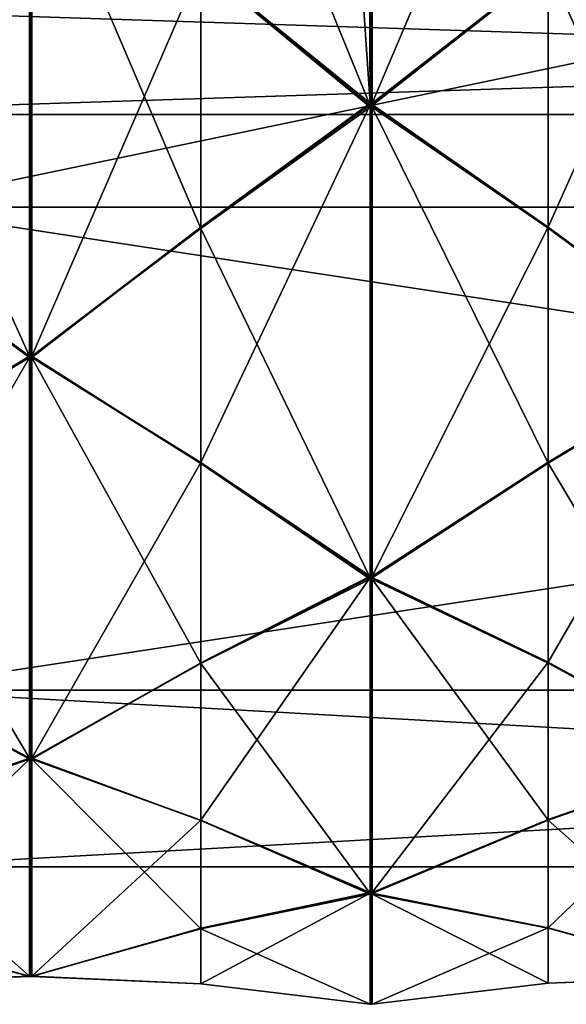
# Model space of a CAD drawing. Header units: millimetres. Extents: x -110 to 163, y -50 to 19.
# Tile 235 of 256: x 117 to 125, y -36 to -22. Entities that reach past the tile are written whole.
import ezdxf

# ---------------------------------------------------------------- set-up
doc = ezdxf.new("R2010")
doc.units = ezdxf.units.MM
doc.header["$LTSCALE"] = 65.185185
for name, color, linetype in [('6378', 7, 'CONTINUOUS'), ('6383', 7, 'CONTINUOUS'), ('6415', 7, 'CONTINUOUS'), ('6416', 7, 'CONTINUOUS'), ('6466', 7, 'CONTINUOUS'), ('6467', 7, 'CONTINUOUS'), ('6468', 7, 'CONTINUOUS'), ('6469', 7, 'CONTINUOUS'), ('6470', 7, 'CONTINUOUS'), ('6471', 7, 'CONTINUOUS'), ('6472', 7, 'CONTINUOUS'), ('6482', 7, 'CONTINUOUS'), ('6483', 7, 'CONTINUOUS'), ('6484', 7, 'CONTINUOUS'), ('6485', 7, 'CONTINUOUS'), ('6486', 7, 'CONTINUOUS'), ('6487', 7, 'CONTINUOUS'), ('6488', 7, 'CONTINUOUS'), ('6558', 7, 'CONTINUOUS'), ('6559', 7, 'CONTINUOUS'), ('6560', 7, 'CONTINUOUS'), ('6561', 7, 'CONTINUOUS'), ('6562', 7, 'CONTINUOUS'), ('6563', 7, 'CONTINUOUS'), ('6564', 7, 'CONTINUOUS'), ('6565', 7, 'CONTINUOUS'), ('6574', 7, 'CONTINUOUS'), ('6575', 7, 'CONTINUOUS'), ('6576', 7, 'CONTINUOUS'), ('6577', 7, 'CONTINUOUS'), ('6578', 7, 'CONTINUOUS'), ('6579', 7, 'CONTINUOUS'), ('6669', 7, 'CONTINUOUS'), ('6675', 7, 'CONTINUOUS'), ('6680', 7, 'CONTINUOUS'), ('6686', 7, 'CONTINUOUS'), ('6691', 7, 'CONTINUOUS'), ('6697', 7, 'CONTINUOUS'), ('6702', 7, 'CONTINUOUS'), ('6708', 7, 'CONTINUOUS'), ('6713', 7, 'CONTINUOUS'), ('6719', 7, 'CONTINUOUS'), ('6724', 7, 'CONTINUOUS'), ('6730', 7, 'CONTINUOUS'), ('6735', 7, 'CONTINUOUS')]:
    doc.layers.add(name, color=color, linetype=linetype)

msp = doc.modelspace()

# ---------------------------------------------------------------- linework, layer by layer
at = {"layer": '6378', "linetype": 'CONTINUOUS'}
for points in [[(160.7, -24.9, -16.628), (160.7, -15.3, -19.2), (114.7, -24.9, -16.628), (160.7, -24.9, -16.628)], [(114.7, -24.9, -16.628), (160.7, -15.3, -19.2), (118.2, -17.9, -19.023), (114.7, -24.9, -16.628)], [(116.362, -17.138, -19.112), (114.7, -24.9, -16.628), (118.2, -17.9, -19.023), (116.362, -17.138, -19.112)], [(160.7, -31.928, -9.6), (160.7, -24.9, -16.628), (114.7, -31.928, -9.6), (160.7, -31.928, -9.6)], [(114.7, -31.928, -9.6), (160.7, -24.9, -16.628), (114.7, -24.9, -16.628), (114.7, -31.928, -9.6)], [(160.7, -34.5), (160.7, -31.928, -9.6), (114.7, -34.5), (160.7, -34.5)], [(114.7, -34.5), (160.7, -31.928, -9.6), (114.7, -31.928, -9.6), (114.7, -34.5)]]:
    msp.add_3dface(points, dxfattribs=at)
at = {"layer": '6383', "linetype": 'CONTINUOUS'}
for points in [[(160.7, -15.3, 19.2), (160.7, -24.9, 16.628), (114.7, -15.3, 19.2), (160.7, -15.3, 19.2)], [(114.7, -15.3, 19.2), (160.7, -24.9, 16.628), (114.7, -24.9, 16.628), (114.7, -15.3, 19.2)], [(160.7, -24.9, 16.628), (160.7, -31.928, 9.6), (114.7, -24.9, 16.628), (160.7, -24.9, 16.628)], [(114.7, -24.9, 16.628), (160.7, -31.928, 9.6), (114.7, -31.928, 9.6), (114.7, -24.9, 16.628)], [(160.7, -34.5), (114.7, -34.5), (114.7, -31.928, 9.6), (160.7, -34.5)], [(160.7, -31.928, 9.6), (160.7, -34.5), (114.7, -31.928, 9.6), (160.7, -31.928, 9.6)]]:
    msp.add_3dface(points, dxfattribs=at)
at = {"layer": '6415', "linetype": 'CONTINUOUS'}
for points in [[(112.2, -21.974, 4.849), (112.2, -23.55), (160.7, -21.974, 4.849), (112.2, -21.974, 4.849)], [(112.2, -23.55), (160.7, -23.55), (160.7, -21.974, 4.849), (112.2, -23.55)]]:
    msp.add_3dface(points, dxfattribs=at)
at = {"layer": '6416', "linetype": 'CONTINUOUS'}
for points in [[(112.2, -23.55), (112.2, -21.974, -4.849), (160.7, -23.55), (112.2, -23.55)], [(112.2, -21.974, -4.849), (160.7, -21.974, -4.849), (160.7, -23.55), (112.2, -21.974, -4.849)]]:
    msp.add_3dface(points, dxfattribs=at)
at = {"layer": '6466', "linetype": 'CONTINUOUS'}
for points in [[(126.935, -19.448, 20.79), (124.375, -21.403, 20.086), (126.935, -27.068, 17.634), (126.935, -19.448, 20.79)], [(124.375, -21.403, 20.086), (121.815, -23.418, 19.584), (124.375, -25.205, 18.511), (124.375, -21.403, 20.086)], [(126.935, -27.068, 17.634), (124.375, -21.403, 20.086), (124.375, -25.205, 18.511), (126.935, -27.068, 17.634)], [(121.815, -23.43, 19.579), (121.815, -23.442, 19.574), (121.815, -23.418, 19.584), (121.815, -23.43, 19.579)], [(121.815, -23.418, 19.584), (121.815, -23.442, 19.574), (124.375, -25.205, 18.511), (121.815, -23.418, 19.584)]]:
    msp.add_3dface(points, dxfattribs=at)
at = {"layer": '6467', "linetype": 'CONTINUOUS'}
for points in [[(126.935, -27.089, 17.62), (124.375, -28.625, 16.222), (126.935, -32.92, 11.789), (126.935, -27.089, 17.62)], [(124.375, -28.625, 16.222), (121.815, -30.295, 14.987), (124.375, -31.535, 13.312), (124.375, -28.625, 16.222)], [(126.935, -32.92, 11.789), (124.375, -28.625, 16.222), (124.375, -31.535, 13.312), (126.935, -32.92, 11.789)], [(121.815, -30.304, 14.978), (121.815, -30.313, 14.969), (121.815, -30.295, 14.987), (121.815, -30.304, 14.978)], [(121.815, -30.295, 14.987), (121.815, -30.313, 14.969), (124.375, -31.535, 13.312), (121.815, -30.295, 14.987)]]:
    msp.add_3dface(points, dxfattribs=at)
at = {"layer": '6468', "linetype": 'CONTINUOUS'}
for points in [[(126.935, -32.934, 11.768), (124.375, -33.818, 9.888), (126.935, -36.09, 4.148), (126.935, -32.934, 11.768)], [(124.375, -33.818, 9.888), (121.815, -34.888, 8.107), (124.375, -35.393, 6.086), (124.375, -33.818, 9.888)], [(126.935, -36.09, 4.148), (124.375, -33.818, 9.888), (124.375, -35.393, 6.086), (126.935, -36.09, 4.148)], [(121.815, -34.893, 8.096), (121.815, -34.898, 8.084), (121.815, -34.888, 8.107), (121.815, -34.893, 8.096)], [(121.815, -34.888, 8.107), (121.815, -34.898, 8.084), (124.375, -35.393, 6.086), (121.815, -34.888, 8.107)]]:
    msp.add_3dface(points, dxfattribs=at)
at = {"layer": '6469', "linetype": 'CONTINUOUS'}
for points in [[(126.935, -36.095, 4.123), (124.375, -36.192, 2.049), (126.935, -36.095, -4.123), (126.935, -36.095, 4.123)], [(126.935, -36.095, -4.123), (124.375, -36.192, 2.049), (124.375, -36.192, -2.067), (126.935, -36.095, -4.123)], [(121.815, -36.5, -0.006), (121.815, -36.5, -0.031), (124.375, -36.192, -2.067), (121.815, -36.5, -0.006)], [(124.375, -36.192, 2.049), (121.815, -36.5, -0.006), (124.375, -36.192, -2.067), (124.375, -36.192, 2.049)], [(121.815, -36.5, -0.018), (121.815, -36.5, -0.031), (121.815, -36.5, -0.006), (121.815, -36.5, -0.018)]]:
    msp.add_3dface(points, dxfattribs=at)
at = {"layer": '6470', "linetype": 'CONTINUOUS'}
for points in [[(126.935, -36.09, -4.148), (124.375, -35.386, -6.103), (126.935, -32.934, -11.768), (126.935, -36.09, -4.148)], [(126.935, -32.934, -11.768), (124.375, -35.386, -6.103), (124.375, -33.811, -9.905), (126.935, -32.934, -11.768)], [(121.815, -34.884, -8.118), (121.815, -34.874, -8.142), (124.375, -33.811, -9.905), (121.815, -34.884, -8.118)], [(124.375, -35.386, -6.103), (121.815, -34.884, -8.118), (124.375, -33.811, -9.905), (124.375, -35.386, -6.103)], [(121.815, -34.879, -8.13), (121.815, -34.874, -8.142), (121.815, -34.884, -8.118), (121.815, -34.879, -8.13)]]:
    msp.add_3dface(points, dxfattribs=at)
at = {"layer": '6471', "linetype": 'CONTINUOUS'}
for points in [[(126.935, -32.92, -11.789), (124.375, -31.522, -13.325), (126.935, -27.089, -17.62), (126.935, -32.92, -11.789)], [(126.935, -27.089, -17.62), (124.375, -31.522, -13.325), (124.375, -28.612, -16.235), (126.935, -27.089, -17.62)], [(121.815, -30.287, -14.995), (121.815, -30.269, -15.013), (124.375, -28.612, -16.235), (121.815, -30.287, -14.995)], [(124.375, -31.522, -13.325), (121.815, -30.287, -14.995), (124.375, -28.612, -16.235), (124.375, -31.522, -13.325)], [(121.815, -30.278, -15.004), (121.815, -30.269, -15.013), (121.815, -30.287, -14.995), (121.815, -30.278, -15.004)]]:
    msp.add_3dface(points, dxfattribs=at)
at = {"layer": '6472', "linetype": 'CONTINUOUS'}
for points in [[(126.935, -27.068, -17.634), (124.375, -25.188, -18.518), (126.935, -19.448, -20.79), (126.935, -27.068, -17.634)], [(126.935, -19.448, -20.79), (124.375, -25.188, -18.518), (124.375, -21.386, -20.093), (126.935, -19.448, -20.79)], [(121.815, -23.407, -19.588), (121.815, -23.384, -19.598), (124.375, -21.386, -20.093), (121.815, -23.407, -19.588)], [(124.375, -25.188, -18.518), (121.815, -23.407, -19.588), (124.375, -21.386, -20.093), (124.375, -25.188, -18.518)], [(121.815, -23.396, -19.593), (121.815, -23.384, -19.598), (121.815, -23.407, -19.588), (121.815, -23.396, -19.593)]]:
    msp.add_3dface(points, dxfattribs=at)
at = {"layer": '6482', "linetype": 'CONTINUOUS'}
for points in [[(116.835, -19.448, 20.79), (114.275, -21.403, 20.086), (116.835, -27.068, 17.634), (116.835, -19.448, 20.79)], [(116.85, -19.449, 20.79), (116.835, -19.448, 20.79), (116.85, -27.067, 17.634), (116.85, -19.449, 20.79)], [(116.85, -27.067, 17.634), (116.835, -19.448, 20.79), (116.835, -27.068, 17.634), (116.85, -27.067, 17.634)], [(116.865, -19.449, 20.79), (116.85, -19.449, 20.79), (116.865, -27.067, 17.634), (116.865, -19.449, 20.79)], [(116.865, -27.067, 17.634), (116.85, -19.449, 20.79), (116.85, -27.067, 17.634), (116.865, -27.067, 17.634)], [(119.325, -21.405, 20.094), (116.865, -19.449, 20.79), (119.325, -25.209, 18.518), (119.325, -21.405, 20.094)], [(119.325, -25.209, 18.518), (116.865, -19.449, 20.79), (116.865, -27.067, 17.634), (119.325, -25.209, 18.518)], [(116.835, -27.068, 17.634), (114.275, -21.403, 20.086), (114.275, -25.205, 18.511), (116.835, -27.068, 17.634)], [(121.785, -23.418, 19.584), (119.325, -21.405, 20.094), (121.785, -23.43, 19.579), (121.785, -23.418, 19.584)], [(121.785, -23.43, 19.579), (119.325, -21.405, 20.094), (121.785, -23.442, 19.574), (121.785, -23.43, 19.579)], [(121.785, -23.442, 19.574), (119.325, -21.405, 20.094), (119.325, -25.209, 18.518), (121.785, -23.442, 19.574)]]:
    msp.add_3dface(points, dxfattribs=at)
at = {"layer": '6483', "linetype": 'CONTINUOUS'}
for points in [[(116.835, -27.089, 17.62), (114.275, -28.625, 16.222), (116.835, -32.92, 11.789), (116.835, -27.089, 17.62)], [(116.85, -27.089, 17.62), (116.835, -27.089, 17.62), (116.85, -32.92, 11.789), (116.85, -27.089, 17.62)], [(116.85, -32.92, 11.789), (116.835, -27.089, 17.62), (116.835, -32.92, 11.789), (116.85, -32.92, 11.789)], [(116.865, -27.089, 17.62), (116.85, -27.089, 17.62), (116.865, -32.92, 11.789), (116.865, -27.089, 17.62)], [(116.865, -32.92, 11.789), (116.85, -27.089, 17.62), (116.85, -32.92, 11.789), (116.865, -32.92, 11.789)], [(119.325, -28.63, 16.228), (116.865, -27.089, 17.62), (119.325, -31.541, 13.317), (119.325, -28.63, 16.228)], [(119.325, -31.541, 13.317), (116.865, -27.089, 17.62), (116.865, -32.92, 11.789), (119.325, -31.541, 13.317)], [(116.835, -32.92, 11.789), (114.275, -28.625, 16.222), (114.275, -31.535, 13.312), (116.835, -32.92, 11.789)], [(121.785, -30.294, 14.987), (119.325, -28.63, 16.228), (121.785, -30.304, 14.978), (121.785, -30.294, 14.987)], [(121.785, -30.304, 14.978), (119.325, -28.63, 16.228), (121.785, -30.313, 14.968), (121.785, -30.304, 14.978)], [(121.785, -30.313, 14.968), (119.325, -28.63, 16.228), (119.325, -31.541, 13.317), (121.785, -30.313, 14.968)]]:
    msp.add_3dface(points, dxfattribs=at)
at = {"layer": '6484', "linetype": 'CONTINUOUS'}
for points in [[(116.835, -32.934, 11.768), (114.275, -33.818, 9.888), (116.835, -36.09, 4.148), (116.835, -32.934, 11.768)], [(116.85, -32.934, 11.767), (116.835, -32.934, 11.768), (116.85, -36.09, 4.149), (116.85, -32.934, 11.767)], [(116.85, -36.09, 4.149), (116.835, -32.934, 11.768), (116.835, -36.09, 4.148), (116.85, -36.09, 4.149)], [(116.865, -32.934, 11.767), (116.85, -32.934, 11.767), (116.865, -36.09, 4.149), (116.865, -32.934, 11.767)], [(116.865, -36.09, 4.149), (116.85, -32.934, 11.767), (116.85, -36.09, 4.149), (116.865, -36.09, 4.149)], [(119.325, -33.825, 9.892), (116.865, -32.934, 11.767), (119.325, -35.401, 6.088), (119.325, -33.825, 9.892)], [(119.325, -35.401, 6.088), (116.865, -32.934, 11.767), (116.865, -36.09, 4.149), (119.325, -35.401, 6.088)], [(116.835, -36.09, 4.148), (114.275, -33.818, 9.888), (114.275, -35.393, 6.086), (116.835, -36.09, 4.148)], [(121.785, -34.888, 8.108), (119.325, -33.825, 9.892), (121.785, -34.893, 8.096), (121.785, -34.888, 8.108)], [(121.785, -34.893, 8.096), (119.325, -33.825, 9.892), (121.785, -34.898, 8.084), (121.785, -34.893, 8.096)], [(121.785, -34.898, 8.084), (119.325, -33.825, 9.892), (119.325, -35.401, 6.088), (121.785, -34.898, 8.084)]]:
    msp.add_3dface(points, dxfattribs=at)
at = {"layer": '6485', "linetype": 'CONTINUOUS'}
for points in [[(116.835, -36.095, 4.123), (114.275, -36.192, 2.049), (116.835, -36.095, -4.123), (116.835, -36.095, 4.123)], [(116.835, -36.095, -4.123), (114.275, -36.192, 2.049), (114.275, -36.192, -2.067), (116.835, -36.095, -4.123)], [(116.85, -36.095, 4.123), (116.835, -36.095, 4.123), (116.85, -36.095, -4.123), (116.85, -36.095, 4.123)], [(116.85, -36.095, -4.123), (116.835, -36.095, 4.123), (116.835, -36.095, -4.123), (116.85, -36.095, -4.123)], [(116.865, -36.095, 4.123), (116.85, -36.095, 4.123), (116.865, -36.095, -4.123), (116.865, -36.095, 4.123)], [(116.865, -36.095, -4.123), (116.85, -36.095, 4.123), (116.85, -36.095, -4.123), (116.865, -36.095, -4.123)], [(119.325, -36.2, 2.049), (116.865, -36.095, 4.123), (119.325, -36.2, -2.068), (119.325, -36.2, 2.049)], [(119.325, -36.2, -2.068), (116.865, -36.095, 4.123), (116.865, -36.095, -4.123), (119.325, -36.2, -2.068)], [(121.785, -36.5, -0.005), (119.325, -36.2, 2.049), (121.785, -36.5, -0.019), (121.785, -36.5, -0.005)], [(121.785, -36.5, -0.019), (119.325, -36.2, 2.049), (121.785, -36.5, -0.032), (121.785, -36.5, -0.019)], [(121.785, -36.5, -0.032), (119.325, -36.2, 2.049), (119.325, -36.2, -2.068), (121.785, -36.5, -0.032)]]:
    msp.add_3dface(points, dxfattribs=at)
at = {"layer": '6486', "linetype": 'CONTINUOUS'}
for points in [[(116.835, -36.09, -4.148), (114.275, -35.386, -6.103), (116.835, -32.934, -11.768), (116.835, -36.09, -4.148)], [(116.835, -32.934, -11.768), (114.275, -35.386, -6.103), (114.275, -33.811, -9.905), (116.835, -32.934, -11.768)], [(116.85, -36.09, -4.149), (116.835, -36.09, -4.148), (116.85, -32.934, -11.767), (116.85, -36.09, -4.149)], [(116.85, -32.934, -11.767), (116.835, -36.09, -4.148), (116.835, -32.934, -11.768), (116.85, -32.934, -11.767)], [(116.865, -36.09, -4.149), (116.85, -36.09, -4.149), (116.865, -32.934, -11.767), (116.865, -36.09, -4.149)], [(116.865, -32.934, -11.767), (116.85, -36.09, -4.149), (116.85, -32.934, -11.767), (116.865, -32.934, -11.767)], [(119.325, -33.818, -9.909), (116.865, -36.09, -4.149), (116.865, -32.934, -11.767), (119.325, -33.818, -9.909)], [(119.325, -35.394, -6.105), (116.865, -36.09, -4.149), (119.325, -33.818, -9.909), (119.325, -35.394, -6.105)], [(121.785, -34.874, -8.142), (119.325, -35.394, -6.105), (119.325, -33.818, -9.909), (121.785, -34.874, -8.142)], [(121.785, -34.879, -8.13), (119.325, -35.394, -6.105), (121.785, -34.874, -8.142), (121.785, -34.879, -8.13)], [(121.785, -34.884, -8.118), (119.325, -35.394, -6.105), (121.785, -34.879, -8.13), (121.785, -34.884, -8.118)]]:
    msp.add_3dface(points, dxfattribs=at)
at = {"layer": '6487', "linetype": 'CONTINUOUS'}
for points in [[(116.835, -32.92, -11.789), (114.275, -31.522, -13.325), (116.835, -27.089, -17.62), (116.835, -32.92, -11.789)], [(116.835, -27.089, -17.62), (114.275, -31.522, -13.325), (114.275, -28.612, -16.235), (116.835, -27.089, -17.62)], [(116.85, -32.92, -11.789), (116.835, -32.92, -11.789), (116.85, -27.089, -17.62), (116.85, -32.92, -11.789)], [(116.85, -27.089, -17.62), (116.835, -32.92, -11.789), (116.835, -27.089, -17.62), (116.85, -27.089, -17.62)], [(116.865, -32.92, -11.789), (116.85, -32.92, -11.789), (116.865, -27.089, -17.62), (116.865, -32.92, -11.789)], [(116.865, -27.089, -17.62), (116.85, -32.92, -11.789), (116.85, -27.089, -17.62), (116.865, -27.089, -17.62)], [(119.325, -28.617, -16.241), (116.865, -32.92, -11.789), (116.865, -27.089, -17.62), (119.325, -28.617, -16.241)], [(119.325, -31.528, -13.33), (116.865, -32.92, -11.789), (119.325, -28.617, -16.241), (119.325, -31.528, -13.33)], [(121.785, -30.268, -15.013), (119.325, -31.528, -13.33), (119.325, -28.617, -16.241), (121.785, -30.268, -15.013)], [(121.785, -30.278, -15.004), (119.325, -31.528, -13.33), (121.785, -30.268, -15.013), (121.785, -30.278, -15.004)], [(121.785, -30.287, -14.994), (119.325, -31.528, -13.33), (121.785, -30.278, -15.004), (121.785, -30.287, -14.994)]]:
    msp.add_3dface(points, dxfattribs=at)
at = {"layer": '6488', "linetype": 'CONTINUOUS'}
for points in [[(116.835, -27.068, -17.634), (114.275, -25.188, -18.518), (116.835, -19.448, -20.79), (116.835, -27.068, -17.634)], [(116.835, -19.448, -20.79), (114.275, -25.188, -18.518), (114.275, -21.386, -20.093), (116.835, -19.448, -20.79)], [(116.85, -19.449, -20.79), (116.835, -27.068, -17.634), (116.835, -19.448, -20.79), (116.85, -19.449, -20.79)], [(116.85, -27.067, -17.634), (116.835, -27.068, -17.634), (116.85, -19.449, -20.79), (116.85, -27.067, -17.634)], [(116.865, -27.067, -17.634), (116.85, -27.067, -17.634), (116.865, -19.449, -20.79), (116.865, -27.067, -17.634)], [(116.865, -19.449, -20.79), (116.85, -27.067, -17.634), (116.85, -19.449, -20.79), (116.865, -19.449, -20.79)], [(119.325, -21.388, -20.101), (116.865, -27.067, -17.634), (116.865, -19.449, -20.79), (119.325, -21.388, -20.101)], [(119.325, -25.192, -18.525), (116.865, -27.067, -17.634), (119.325, -21.388, -20.101), (119.325, -25.192, -18.525)], [(121.785, -23.384, -19.598), (119.325, -25.192, -18.525), (119.325, -21.388, -20.101), (121.785, -23.384, -19.598)], [(121.785, -23.396, -19.593), (119.325, -25.192, -18.525), (121.785, -23.384, -19.598), (121.785, -23.396, -19.593)], [(121.785, -23.408, -19.588), (119.325, -25.192, -18.525), (121.785, -23.396, -19.593), (121.785, -23.408, -19.588)]]:
    msp.add_3dface(points, dxfattribs=at)
at = {"layer": '6558', "linetype": 'CONTINUOUS'}
for points in [[(121.785, -15.332, 21.2), (119.325, -17.368, 20.9), (121.785, -23.418, 19.584), (121.785, -15.332, 21.2)], [(121.785, -15.332, 21.2), (121.8, -23.418, 19.584), (121.8, -15.331, 21.2), (121.785, -15.332, 21.2)], [(121.785, -15.332, 21.2), (121.785, -23.418, 19.584), (121.8, -23.418, 19.584), (121.785, -15.332, 21.2)], [(121.815, -23.418, 19.584), (121.815, -15.331, 21.2), (121.8, -15.331, 21.2), (121.815, -23.418, 19.584)], [(121.8, -23.418, 19.584), (121.815, -23.418, 19.584), (121.8, -15.331, 21.2), (121.8, -23.418, 19.584)], [(121.815, -15.331, 21.2), (121.815, -23.418, 19.584), (124.375, -21.403, 20.086), (121.815, -15.331, 21.2)], [(119.325, -17.368, 20.9), (119.325, -21.405, 20.094), (121.785, -23.418, 19.584), (119.325, -17.368, 20.9)]]:
    msp.add_3dface(points, dxfattribs=at)
at = {"layer": '6559', "linetype": 'CONTINUOUS'}
for points in [[(121.785, -23.442, 19.574), (119.325, -25.209, 18.518), (121.785, -30.294, 14.987), (121.785, -23.442, 19.574)], [(121.785, -23.442, 19.574), (121.785, -30.294, 14.987), (121.8, -30.295, 14.987), (121.785, -23.442, 19.574)], [(121.785, -23.442, 19.574), (121.8, -30.295, 14.987), (121.8, -23.442, 19.574), (121.785, -23.442, 19.574)], [(121.815, -30.295, 14.987), (121.815, -23.442, 19.574), (121.8, -23.442, 19.574), (121.815, -30.295, 14.987)], [(121.8, -30.295, 14.987), (121.815, -30.295, 14.987), (121.8, -23.442, 19.574), (121.8, -30.295, 14.987)], [(124.375, -25.205, 18.511), (121.815, -23.442, 19.574), (124.375, -28.625, 16.222), (124.375, -25.205, 18.511)], [(121.815, -23.442, 19.574), (121.815, -30.295, 14.987), (124.375, -28.625, 16.222), (121.815, -23.442, 19.574)], [(119.325, -25.209, 18.518), (116.865, -27.067, 17.634), (119.325, -28.63, 16.228), (119.325, -25.209, 18.518)], [(119.325, -25.209, 18.518), (119.325, -28.63, 16.228), (121.785, -30.294, 14.987), (119.325, -25.209, 18.518)], [(126.935, -27.068, 17.634), (124.375, -25.205, 18.511), (126.935, -27.089, 17.62), (126.935, -27.068, 17.634)], [(124.375, -25.205, 18.511), (124.375, -28.625, 16.222), (126.935, -27.089, 17.62), (124.375, -25.205, 18.511)], [(119.325, -28.63, 16.228), (116.865, -27.067, 17.634), (116.865, -27.078, 17.627), (119.325, -28.63, 16.228)], [(116.865, -27.089, 17.62), (119.325, -28.63, 16.228), (116.865, -27.078, 17.627), (116.865, -27.089, 17.62)]]:
    msp.add_3dface(points, dxfattribs=at)
at = {"layer": '6560', "linetype": 'CONTINUOUS'}
for points in [[(121.785, -30.313, 14.968), (119.325, -31.541, 13.317), (121.785, -34.888, 8.108), (121.785, -30.313, 14.968)], [(121.785, -30.313, 14.968), (121.785, -34.888, 8.108), (121.8, -34.888, 8.108), (121.785, -30.313, 14.968)], [(121.785, -30.313, 14.968), (121.8, -34.888, 8.108), (121.8, -30.313, 14.968), (121.785, -30.313, 14.968)], [(121.815, -34.888, 8.107), (121.815, -30.313, 14.969), (121.8, -30.313, 14.968), (121.815, -34.888, 8.107)], [(121.8, -34.888, 8.108), (121.815, -34.888, 8.107), (121.8, -30.313, 14.968), (121.8, -34.888, 8.108)], [(124.375, -31.535, 13.312), (121.815, -30.313, 14.969), (124.375, -33.818, 9.888), (124.375, -31.535, 13.312)], [(121.815, -30.313, 14.969), (121.815, -34.888, 8.107), (124.375, -33.818, 9.888), (121.815, -30.313, 14.969)], [(119.325, -31.541, 13.317), (116.865, -32.92, 11.789), (119.325, -33.825, 9.892), (119.325, -31.541, 13.317)], [(119.325, -31.541, 13.317), (119.325, -33.825, 9.892), (121.785, -34.888, 8.108), (119.325, -31.541, 13.317)], [(126.935, -32.92, 11.789), (124.375, -31.535, 13.312), (126.935, -32.934, 11.768), (126.935, -32.92, 11.789)], [(124.375, -31.535, 13.312), (124.375, -33.818, 9.888), (126.935, -32.934, 11.768), (124.375, -31.535, 13.312)], [(119.325, -33.825, 9.892), (116.865, -32.92, 11.789), (116.865, -32.927, 11.778), (119.325, -33.825, 9.892)], [(116.865, -32.934, 11.767), (119.325, -33.825, 9.892), (116.865, -32.927, 11.778), (116.865, -32.934, 11.767)]]:
    msp.add_3dface(points, dxfattribs=at)
at = {"layer": '6561', "linetype": 'CONTINUOUS'}
for points in [[(121.785, -34.898, 8.084), (119.325, -35.401, 6.088), (121.785, -36.5, -0.005), (121.785, -34.898, 8.084)], [(121.785, -34.898, 8.084), (121.785, -36.5, -0.005), (121.8, -36.5, -0.006), (121.785, -34.898, 8.084)], [(121.785, -34.898, 8.084), (121.8, -36.5, -0.006), (121.8, -34.898, 8.084), (121.785, -34.898, 8.084)], [(121.815, -36.5, -0.006), (121.815, -34.898, 8.084), (121.8, -34.898, 8.084), (121.815, -36.5, -0.006)], [(121.8, -36.5, -0.006), (121.815, -36.5, -0.006), (121.8, -34.898, 8.084), (121.8, -36.5, -0.006)], [(124.375, -35.393, 6.086), (121.815, -34.898, 8.084), (124.375, -36.192, 2.049), (124.375, -35.393, 6.086)], [(121.815, -34.898, 8.084), (121.815, -36.5, -0.006), (124.375, -36.192, 2.049), (121.815, -34.898, 8.084)], [(126.935, -36.09, 4.148), (124.375, -35.393, 6.086), (126.935, -36.095, 4.123), (126.935, -36.09, 4.148)], [(124.375, -35.393, 6.086), (124.375, -36.192, 2.049), (126.935, -36.095, 4.123), (124.375, -35.393, 6.086)], [(119.325, -35.401, 6.088), (116.865, -36.09, 4.149), (119.325, -36.2, 2.049), (119.325, -35.401, 6.088)], [(119.325, -35.401, 6.088), (119.325, -36.2, 2.049), (121.785, -36.5, -0.005), (119.325, -35.401, 6.088)], [(119.325, -36.2, 2.049), (116.865, -36.09, 4.149), (116.865, -36.093, 4.136), (119.325, -36.2, 2.049)], [(116.865, -36.095, 4.123), (119.325, -36.2, 2.049), (116.865, -36.093, 4.136), (116.865, -36.095, 4.123)]]:
    msp.add_3dface(points, dxfattribs=at)
at = {"layer": '6562', "linetype": 'CONTINUOUS'}
for points in [[(121.785, -36.5, -0.032), (119.325, -36.2, -2.068), (121.785, -34.884, -8.118), (121.785, -36.5, -0.032)], [(119.325, -36.2, -2.068), (119.325, -35.394, -6.105), (121.785, -34.884, -8.118), (119.325, -36.2, -2.068)], [(121.785, -36.5, -0.032), (121.785, -34.884, -8.118), (121.8, -34.884, -8.118), (121.785, -36.5, -0.032)], [(121.785, -36.5, -0.032), (121.8, -34.884, -8.118), (121.8, -36.5, -0.031), (121.785, -36.5, -0.032)], [(121.815, -34.884, -8.118), (121.815, -36.5, -0.031), (121.8, -36.5, -0.031), (121.815, -34.884, -8.118)], [(121.8, -34.884, -8.118), (121.815, -34.884, -8.118), (121.8, -36.5, -0.031), (121.8, -34.884, -8.118)], [(121.815, -36.5, -0.031), (121.815, -34.884, -8.118), (124.375, -35.386, -6.103), (121.815, -36.5, -0.031)], [(119.325, -36.2, -2.068), (116.865, -36.095, -4.123), (119.325, -35.394, -6.105), (119.325, -36.2, -2.068)], [(119.325, -35.394, -6.105), (116.865, -36.095, -4.123), (116.865, -36.093, -4.136), (119.325, -35.394, -6.105)], [(116.865, -36.09, -4.149), (119.325, -35.394, -6.105), (116.865, -36.093, -4.136), (116.865, -36.09, -4.149)], [(124.375, -36.192, -2.067), (121.815, -36.5, -0.031), (124.375, -35.386, -6.103), (124.375, -36.192, -2.067)], [(124.375, -36.192, -2.067), (124.375, -35.386, -6.103), (126.935, -36.09, -4.148), (124.375, -36.192, -2.067)], [(126.935, -36.095, -4.123), (124.375, -36.192, -2.067), (126.935, -36.09, -4.148), (126.935, -36.095, -4.123)]]:
    msp.add_3dface(points, dxfattribs=at)
at = {"layer": '6563', "linetype": 'CONTINUOUS'}
for points in [[(121.785, -34.874, -8.142), (119.325, -33.818, -9.909), (121.785, -30.287, -14.994), (121.785, -34.874, -8.142)], [(119.325, -33.818, -9.909), (119.325, -31.528, -13.33), (121.785, -30.287, -14.994), (119.325, -33.818, -9.909)], [(121.785, -34.874, -8.142), (121.785, -30.287, -14.994), (121.8, -30.287, -14.995), (121.785, -34.874, -8.142)], [(121.785, -34.874, -8.142), (121.8, -30.287, -14.995), (121.8, -34.874, -8.142), (121.785, -34.874, -8.142)], [(121.815, -30.287, -14.995), (121.815, -34.874, -8.142), (121.8, -34.874, -8.142), (121.815, -30.287, -14.995)], [(121.8, -30.287, -14.995), (121.815, -30.287, -14.995), (121.8, -34.874, -8.142), (121.8, -30.287, -14.995)], [(121.815, -34.874, -8.142), (121.815, -30.287, -14.995), (124.375, -31.522, -13.325), (121.815, -34.874, -8.142)], [(124.375, -33.811, -9.905), (121.815, -34.874, -8.142), (124.375, -31.522, -13.325), (124.375, -33.811, -9.905)], [(124.375, -33.811, -9.905), (124.375, -31.522, -13.325), (126.935, -32.92, -11.789), (124.375, -33.811, -9.905)], [(119.325, -33.818, -9.909), (116.865, -32.934, -11.767), (119.325, -31.528, -13.33), (119.325, -33.818, -9.909)], [(119.325, -31.528, -13.33), (116.865, -32.934, -11.767), (116.865, -32.927, -11.778), (119.325, -31.528, -13.33)], [(116.865, -32.92, -11.789), (119.325, -31.528, -13.33), (116.865, -32.927, -11.778), (116.865, -32.92, -11.789)], [(126.935, -32.934, -11.768), (124.375, -33.811, -9.905), (126.935, -32.92, -11.789), (126.935, -32.934, -11.768)]]:
    msp.add_3dface(points, dxfattribs=at)
at = {"layer": '6564', "linetype": 'CONTINUOUS'}
for points in [[(121.785, -30.268, -15.013), (119.325, -28.617, -16.241), (121.785, -23.408, -19.588), (121.785, -30.268, -15.013)], [(119.325, -28.617, -16.241), (119.325, -25.192, -18.525), (121.785, -23.408, -19.588), (119.325, -28.617, -16.241)], [(121.785, -30.268, -15.013), (121.785, -23.408, -19.588), (121.8, -23.408, -19.588), (121.785, -30.268, -15.013)], [(121.785, -30.268, -15.013), (121.8, -23.408, -19.588), (121.8, -30.268, -15.013), (121.785, -30.268, -15.013)], [(121.815, -23.407, -19.588), (121.815, -30.269, -15.013), (121.8, -30.268, -15.013), (121.815, -23.407, -19.588)], [(121.8, -23.408, -19.588), (121.815, -23.407, -19.588), (121.8, -30.268, -15.013), (121.8, -23.408, -19.588)], [(121.815, -30.269, -15.013), (121.815, -23.407, -19.588), (124.375, -25.188, -18.518), (121.815, -30.269, -15.013)], [(119.325, -28.617, -16.241), (116.865, -27.089, -17.62), (119.325, -25.192, -18.525), (119.325, -28.617, -16.241)], [(119.325, -25.192, -18.525), (116.865, -27.089, -17.62), (116.865, -27.078, -17.627), (119.325, -25.192, -18.525)], [(116.865, -27.067, -17.634), (119.325, -25.192, -18.525), (116.865, -27.078, -17.627), (116.865, -27.067, -17.634)], [(124.375, -28.612, -16.235), (121.815, -30.269, -15.013), (124.375, -25.188, -18.518), (124.375, -28.612, -16.235)], [(124.375, -28.612, -16.235), (124.375, -25.188, -18.518), (126.935, -27.068, -17.634), (124.375, -28.612, -16.235)], [(126.935, -27.089, -17.62), (124.375, -28.612, -16.235), (126.935, -27.068, -17.634), (126.935, -27.089, -17.62)]]:
    msp.add_3dface(points, dxfattribs=at)
at = {"layer": '6565', "linetype": 'CONTINUOUS'}
for points in [[(121.785, -23.384, -19.598), (121.342, -16.842, -20.898), (121.742, -15.33, -21.193), (121.785, -23.384, -19.598)], [(121.785, -23.384, -19.598), (121.742, -15.33, -21.193), (121.785, -15.295, -21.2), (121.785, -23.384, -19.598)], [(121.785, -23.384, -19.598), (121.785, -15.295, -21.2), (121.8, -15.294, -21.2), (121.785, -23.384, -19.598)], [(121.785, -23.384, -19.598), (121.8, -15.294, -21.2), (121.8, -23.384, -19.598), (121.785, -23.384, -19.598)], [(121.815, -15.294, -21.2), (121.815, -23.384, -19.598), (121.8, -23.384, -19.598), (121.815, -15.294, -21.2)], [(121.8, -15.294, -21.2), (121.815, -15.294, -21.2), (121.8, -23.384, -19.598), (121.8, -15.294, -21.2)], [(121.815, -23.384, -19.598), (121.815, -15.294, -21.2), (124.375, -17.349, -20.892), (121.815, -23.384, -19.598)], [(121.342, -16.842, -20.898), (121.785, -23.384, -19.598), (119.325, -21.388, -20.101), (121.342, -16.842, -20.898)], [(124.375, -21.386, -20.093), (121.815, -23.384, -19.598), (124.375, -17.349, -20.892), (124.375, -21.386, -20.093)]]:
    msp.add_3dface(points, dxfattribs=at)
at = {"layer": '6574', "linetype": 'CONTINUOUS'}
for points in [[(116.835, -27.068, 17.634), (114.275, -25.205, 18.511), (116.835, -27.089, 17.62), (116.835, -27.068, 17.634)], [(114.275, -25.205, 18.511), (114.275, -28.625, 16.222), (116.835, -27.089, 17.62), (114.275, -25.205, 18.511)], [(116.835, -27.068, 17.634), (116.835, -27.089, 17.62), (116.835, -27.078, 17.627), (116.835, -27.068, 17.634)]]:
    msp.add_3dface(points, dxfattribs=at)
at = {"layer": '6575', "linetype": 'CONTINUOUS'}
for points in [[(116.835, -32.92, 11.789), (114.275, -31.535, 13.312), (116.835, -32.934, 11.768), (116.835, -32.92, 11.789)], [(114.275, -31.535, 13.312), (114.275, -33.818, 9.888), (116.835, -32.934, 11.768), (114.275, -31.535, 13.312)], [(116.835, -32.92, 11.789), (116.835, -32.934, 11.768), (116.835, -32.927, 11.778), (116.835, -32.92, 11.789)]]:
    msp.add_3dface(points, dxfattribs=at)
at = {"layer": '6576', "linetype": 'CONTINUOUS'}
for points in [[(116.835, -36.09, 4.148), (114.275, -35.393, 6.086), (116.835, -36.095, 4.123), (116.835, -36.09, 4.148)], [(114.275, -35.393, 6.086), (114.275, -36.192, 2.049), (116.835, -36.095, 4.123), (114.275, -35.393, 6.086)], [(116.835, -36.09, 4.148), (116.835, -36.095, 4.123), (116.835, -36.093, 4.136), (116.835, -36.09, 4.148)]]:
    msp.add_3dface(points, dxfattribs=at)
at = {"layer": '6577', "linetype": 'CONTINUOUS'}
for points in [[(114.275, -36.192, -2.067), (114.275, -35.386, -6.103), (116.835, -36.09, -4.148), (114.275, -36.192, -2.067)], [(116.835, -36.095, -4.123), (114.275, -36.192, -2.067), (116.835, -36.09, -4.148), (116.835, -36.095, -4.123)], [(116.835, -36.095, -4.123), (116.835, -36.09, -4.148), (116.835, -36.093, -4.136), (116.835, -36.095, -4.123)]]:
    msp.add_3dface(points, dxfattribs=at)
at = {"layer": '6578', "linetype": 'CONTINUOUS'}
for points in [[(114.275, -33.811, -9.905), (114.275, -31.522, -13.325), (116.835, -32.92, -11.789), (114.275, -33.811, -9.905)], [(116.835, -32.934, -11.768), (114.275, -33.811, -9.905), (116.835, -32.92, -11.789), (116.835, -32.934, -11.768)], [(116.835, -32.934, -11.768), (116.835, -32.92, -11.789), (116.835, -32.927, -11.778), (116.835, -32.934, -11.768)]]:
    msp.add_3dface(points, dxfattribs=at)
at = {"layer": '6579', "linetype": 'CONTINUOUS'}
for points in [[(114.275, -28.612, -16.235), (114.275, -25.188, -18.518), (116.835, -27.068, -17.634), (114.275, -28.612, -16.235)], [(116.835, -27.089, -17.62), (114.275, -28.612, -16.235), (116.835, -27.068, -17.634), (116.835, -27.089, -17.62)], [(116.835, -27.089, -17.62), (116.835, -27.068, -17.634), (116.835, -27.078, -17.627), (116.835, -27.089, -17.62)]]:
    msp.add_3dface(points, dxfattribs=at)
at = {"layer": '6669', "linetype": 'CONTINUOUS'}
for points in [[(121.815, -23.43, 19.579), (121.815, -23.418, 19.584), (121.785, -23.43, 19.579), (121.815, -23.43, 19.579)], [(121.785, -23.43, 19.579), (121.815, -23.418, 19.584), (121.8, -23.418, 19.584), (121.785, -23.43, 19.579)], [(121.785, -23.418, 19.584), (121.785, -23.43, 19.579), (121.8, -23.418, 19.584), (121.785, -23.418, 19.584)], [(121.815, -23.442, 19.574), (121.815, -23.43, 19.579), (121.785, -23.43, 19.579), (121.815, -23.442, 19.574)], [(121.815, -23.442, 19.574), (121.785, -23.43, 19.579), (121.8, -23.442, 19.574), (121.815, -23.442, 19.574)], [(121.785, -23.43, 19.579), (121.785, -23.442, 19.574), (121.8, -23.442, 19.574), (121.785, -23.43, 19.579)]]:
    msp.add_3dface(points, dxfattribs=at)
at = {"layer": '6675', "linetype": 'CONTINUOUS'}
for points in [[(116.85, -27.067, 17.634), (116.835, -27.068, 17.634), (116.865, -27.078, 17.627), (116.85, -27.067, 17.634)], [(116.865, -27.078, 17.627), (116.835, -27.068, 17.634), (116.835, -27.078, 17.627), (116.865, -27.078, 17.627)], [(116.835, -27.089, 17.62), (116.85, -27.089, 17.62), (116.865, -27.078, 17.627), (116.835, -27.089, 17.62)], [(116.835, -27.089, 17.62), (116.865, -27.078, 17.627), (116.835, -27.078, 17.627), (116.835, -27.089, 17.62)], [(116.865, -27.067, 17.634), (116.85, -27.067, 17.634), (116.865, -27.078, 17.627), (116.865, -27.067, 17.634)], [(116.85, -27.089, 17.62), (116.865, -27.089, 17.62), (116.865, -27.078, 17.627), (116.85, -27.089, 17.62)]]:
    msp.add_3dface(points, dxfattribs=at)
at = {"layer": '6680', "linetype": 'CONTINUOUS'}
for points in [[(121.785, -30.294, 14.987), (121.785, -30.304, 14.978), (121.8, -30.295, 14.987), (121.785, -30.294, 14.987)], [(121.815, -30.304, 14.978), (121.815, -30.295, 14.987), (121.785, -30.304, 14.978), (121.815, -30.304, 14.978)], [(121.785, -30.304, 14.978), (121.815, -30.295, 14.987), (121.8, -30.295, 14.987), (121.785, -30.304, 14.978)], [(121.815, -30.313, 14.969), (121.815, -30.304, 14.978), (121.785, -30.304, 14.978), (121.815, -30.313, 14.969)], [(121.815, -30.313, 14.969), (121.785, -30.304, 14.978), (121.8, -30.313, 14.968), (121.815, -30.313, 14.969)], [(121.785, -30.304, 14.978), (121.785, -30.313, 14.968), (121.8, -30.313, 14.968), (121.785, -30.304, 14.978)]]:
    msp.add_3dface(points, dxfattribs=at)
at = {"layer": '6686', "linetype": 'CONTINUOUS'}
for points in [[(116.85, -32.92, 11.789), (116.835, -32.92, 11.789), (116.865, -32.927, 11.778), (116.85, -32.92, 11.789)], [(116.865, -32.927, 11.778), (116.835, -32.92, 11.789), (116.835, -32.927, 11.778), (116.865, -32.927, 11.778)], [(116.835, -32.934, 11.768), (116.85, -32.934, 11.767), (116.865, -32.927, 11.778), (116.835, -32.934, 11.768)], [(116.835, -32.934, 11.768), (116.865, -32.927, 11.778), (116.835, -32.927, 11.778), (116.835, -32.934, 11.768)], [(116.865, -32.92, 11.789), (116.85, -32.92, 11.789), (116.865, -32.927, 11.778), (116.865, -32.92, 11.789)], [(116.85, -32.934, 11.767), (116.865, -32.934, 11.767), (116.865, -32.927, 11.778), (116.85, -32.934, 11.767)]]:
    msp.add_3dface(points, dxfattribs=at)
at = {"layer": '6691', "linetype": 'CONTINUOUS'}
for points in [[(121.815, -34.893, 8.096), (121.815, -34.888, 8.107), (121.785, -34.893, 8.096), (121.815, -34.893, 8.096)], [(121.785, -34.893, 8.096), (121.815, -34.888, 8.107), (121.8, -34.888, 8.108), (121.785, -34.893, 8.096)], [(121.785, -34.888, 8.108), (121.785, -34.893, 8.096), (121.8, -34.888, 8.108), (121.785, -34.888, 8.108)], [(121.815, -34.898, 8.084), (121.815, -34.893, 8.096), (121.785, -34.893, 8.096), (121.815, -34.898, 8.084)], [(121.815, -34.898, 8.084), (121.785, -34.893, 8.096), (121.8, -34.898, 8.084), (121.815, -34.898, 8.084)], [(121.785, -34.893, 8.096), (121.785, -34.898, 8.084), (121.8, -34.898, 8.084), (121.785, -34.893, 8.096)]]:
    msp.add_3dface(points, dxfattribs=at)
at = {"layer": '6697', "linetype": 'CONTINUOUS'}
for points in [[(116.85, -36.09, 4.149), (116.835, -36.09, 4.148), (116.865, -36.093, 4.136), (116.85, -36.09, 4.149)], [(116.865, -36.093, 4.136), (116.835, -36.09, 4.148), (116.835, -36.093, 4.136), (116.865, -36.093, 4.136)], [(116.835, -36.095, 4.123), (116.85, -36.095, 4.123), (116.865, -36.093, 4.136), (116.835, -36.095, 4.123)], [(116.835, -36.095, 4.123), (116.865, -36.093, 4.136), (116.835, -36.093, 4.136), (116.835, -36.095, 4.123)], [(116.865, -36.09, 4.149), (116.85, -36.09, 4.149), (116.865, -36.093, 4.136), (116.865, -36.09, 4.149)], [(116.85, -36.095, 4.123), (116.865, -36.095, 4.123), (116.865, -36.093, 4.136), (116.85, -36.095, 4.123)]]:
    msp.add_3dface(points, dxfattribs=at)
at = {"layer": '6702', "linetype": 'CONTINUOUS'}
for points in [[(121.815, -36.5, -0.031), (121.815, -36.5, -0.018), (121.785, -36.5, -0.019), (121.815, -36.5, -0.031)], [(121.815, -36.5, -0.031), (121.785, -36.5, -0.019), (121.8, -36.5, -0.031), (121.815, -36.5, -0.031)], [(121.815, -36.5, -0.018), (121.815, -36.5, -0.006), (121.785, -36.5, -0.019), (121.815, -36.5, -0.018)], [(121.785, -36.5, -0.019), (121.815, -36.5, -0.006), (121.8, -36.5, -0.006), (121.785, -36.5, -0.019)], [(121.785, -36.5, -0.005), (121.785, -36.5, -0.019), (121.8, -36.5, -0.006), (121.785, -36.5, -0.005)], [(121.785, -36.5, -0.019), (121.785, -36.5, -0.032), (121.8, -36.5, -0.031), (121.785, -36.5, -0.019)]]:
    msp.add_3dface(points, dxfattribs=at)
at = {"layer": '6708', "linetype": 'CONTINUOUS'}
for points in [[(116.835, -36.09, -4.148), (116.85, -36.09, -4.149), (116.865, -36.093, -4.136), (116.835, -36.09, -4.148)], [(116.835, -36.09, -4.148), (116.865, -36.093, -4.136), (116.835, -36.093, -4.136), (116.835, -36.09, -4.148)], [(116.85, -36.095, -4.123), (116.835, -36.095, -4.123), (116.865, -36.093, -4.136), (116.85, -36.095, -4.123)], [(116.865, -36.093, -4.136), (116.835, -36.095, -4.123), (116.835, -36.093, -4.136), (116.865, -36.093, -4.136)], [(116.85, -36.09, -4.149), (116.865, -36.09, -4.149), (116.865, -36.093, -4.136), (116.85, -36.09, -4.149)], [(116.865, -36.095, -4.123), (116.85, -36.095, -4.123), (116.865, -36.093, -4.136), (116.865, -36.095, -4.123)]]:
    msp.add_3dface(points, dxfattribs=at)
at = {"layer": '6713', "linetype": 'CONTINUOUS'}
for points in [[(121.815, -34.874, -8.142), (121.815, -34.879, -8.13), (121.785, -34.879, -8.13), (121.815, -34.874, -8.142)], [(121.815, -34.874, -8.142), (121.785, -34.879, -8.13), (121.8, -34.874, -8.142), (121.815, -34.874, -8.142)], [(121.785, -34.879, -8.13), (121.785, -34.874, -8.142), (121.8, -34.874, -8.142), (121.785, -34.879, -8.13)], [(121.815, -34.879, -8.13), (121.815, -34.884, -8.118), (121.785, -34.879, -8.13), (121.815, -34.879, -8.13)], [(121.785, -34.879, -8.13), (121.815, -34.884, -8.118), (121.8, -34.884, -8.118), (121.785, -34.879, -8.13)], [(121.785, -34.884, -8.118), (121.785, -34.879, -8.13), (121.8, -34.884, -8.118), (121.785, -34.884, -8.118)]]:
    msp.add_3dface(points, dxfattribs=at)
at = {"layer": '6719', "linetype": 'CONTINUOUS'}
for points in [[(116.835, -32.92, -11.789), (116.85, -32.92, -11.789), (116.865, -32.927, -11.778), (116.835, -32.92, -11.789)], [(116.835, -32.92, -11.789), (116.865, -32.927, -11.778), (116.835, -32.927, -11.778), (116.835, -32.92, -11.789)], [(116.85, -32.934, -11.767), (116.835, -32.934, -11.768), (116.865, -32.927, -11.778), (116.85, -32.934, -11.767)], [(116.865, -32.927, -11.778), (116.835, -32.934, -11.768), (116.835, -32.927, -11.778), (116.865, -32.927, -11.778)], [(116.85, -32.92, -11.789), (116.865, -32.92, -11.789), (116.865, -32.927, -11.778), (116.85, -32.92, -11.789)], [(116.865, -32.934, -11.767), (116.85, -32.934, -11.767), (116.865, -32.927, -11.778), (116.865, -32.934, -11.767)]]:
    msp.add_3dface(points, dxfattribs=at)
at = {"layer": '6724', "linetype": 'CONTINUOUS'}
for points in [[(121.815, -30.269, -15.013), (121.785, -30.278, -15.004), (121.8, -30.268, -15.013), (121.815, -30.269, -15.013)], [(121.785, -30.278, -15.004), (121.785, -30.268, -15.013), (121.8, -30.268, -15.013), (121.785, -30.278, -15.004)], [(121.815, -30.269, -15.013), (121.815, -30.278, -15.004), (121.785, -30.278, -15.004), (121.815, -30.269, -15.013)], [(121.815, -30.278, -15.004), (121.815, -30.287, -14.995), (121.785, -30.278, -15.004), (121.815, -30.278, -15.004)], [(121.785, -30.278, -15.004), (121.815, -30.287, -14.995), (121.8, -30.287, -14.995), (121.785, -30.278, -15.004)], [(121.785, -30.287, -14.994), (121.785, -30.278, -15.004), (121.8, -30.287, -14.995), (121.785, -30.287, -14.994)]]:
    msp.add_3dface(points, dxfattribs=at)
at = {"layer": '6730', "linetype": 'CONTINUOUS'}
for points in [[(116.835, -27.068, -17.634), (116.85, -27.067, -17.634), (116.865, -27.078, -17.627), (116.835, -27.068, -17.634)], [(116.835, -27.068, -17.634), (116.865, -27.078, -17.627), (116.835, -27.078, -17.627), (116.835, -27.068, -17.634)], [(116.85, -27.089, -17.62), (116.835, -27.089, -17.62), (116.865, -27.078, -17.627), (116.85, -27.089, -17.62)], [(116.865, -27.078, -17.627), (116.835, -27.089, -17.62), (116.835, -27.078, -17.627), (116.865, -27.078, -17.627)], [(116.85, -27.067, -17.634), (116.865, -27.067, -17.634), (116.865, -27.078, -17.627), (116.85, -27.067, -17.634)], [(116.865, -27.089, -17.62), (116.85, -27.089, -17.62), (116.865, -27.078, -17.627), (116.865, -27.089, -17.62)]]:
    msp.add_3dface(points, dxfattribs=at)
at = {"layer": '6735', "linetype": 'CONTINUOUS'}
for points in [[(121.815, -23.384, -19.598), (121.815, -23.396, -19.593), (121.785, -23.396, -19.593), (121.815, -23.384, -19.598)], [(121.815, -23.384, -19.598), (121.785, -23.396, -19.593), (121.8, -23.384, -19.598), (121.815, -23.384, -19.598)], [(121.785, -23.396, -19.593), (121.785, -23.384, -19.598), (121.8, -23.384, -19.598), (121.785, -23.396, -19.593)], [(121.815, -23.396, -19.593), (121.815, -23.407, -19.588), (121.785, -23.396, -19.593), (121.815, -23.396, -19.593)], [(121.785, -23.396, -19.593), (121.815, -23.407, -19.588), (121.8, -23.408, -19.588), (121.785, -23.396, -19.593)], [(121.785, -23.408, -19.588), (121.785, -23.396, -19.593), (121.8, -23.408, -19.588), (121.785, -23.408, -19.588)]]:
    msp.add_3dface(points, dxfattribs=at)

doc.saveas('drawing.dxf')
